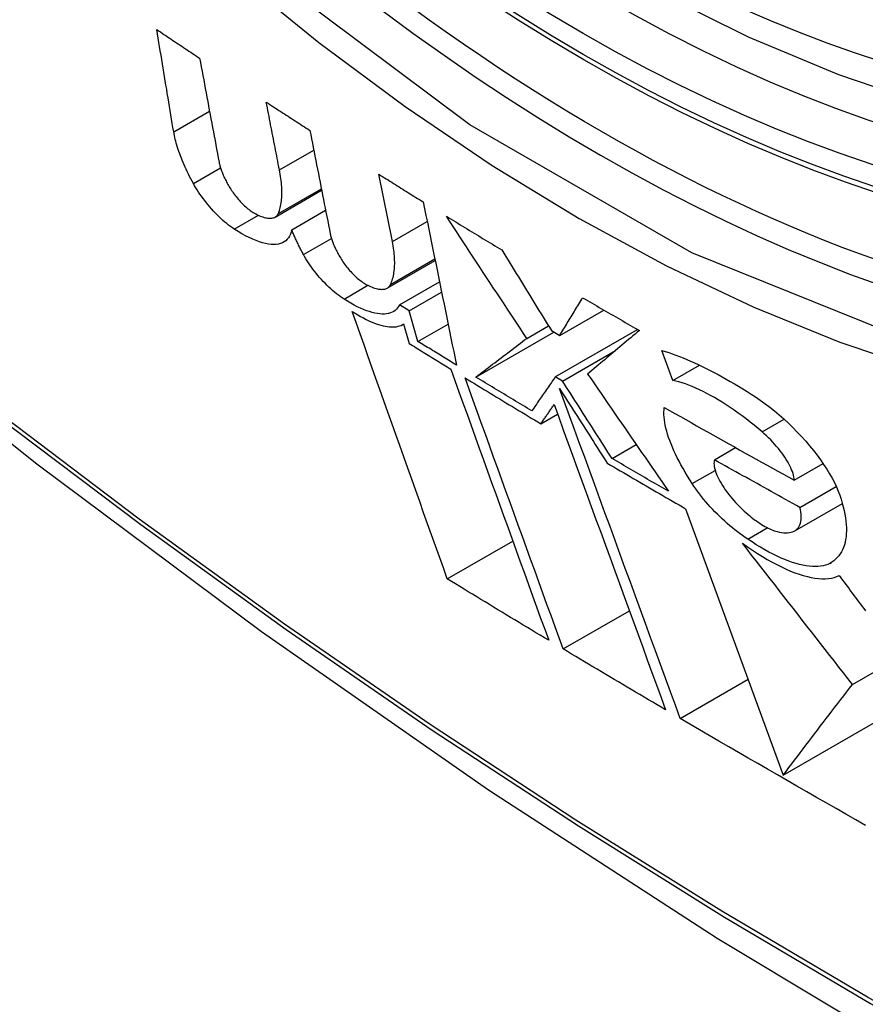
# Model space of a CAD drawing. Header units: inches. Extents: x 290.3 to 341.8, y 108 to 162.
# Tile 22 of 49: x 291.043 to 291.185, y 148.311 to 148.477. Entities that reach past the tile are written whole.
import ezdxf

# ---------------------------------------------------------------- set-up
doc = ezdxf.new("R2010")
doc.units = ezdxf.units.IN
doc.header["$MEASUREMENT"] = 0
doc.layers.add('Visible Edges(ANSI)', color=7, linetype='Continuous', lineweight=25)
doc.layers.add('Visible Tangent Edges(ANSI)', color=7, linetype='Continuous', lineweight=25)

msp = doc.modelspace()

# ---------------------------------------------------------------- linework, layer by layer
at = {"layer": 'Visible Edges(ANSI)'}
for p, q in [((291.08698, 148.45162), (291.09275, 148.45494)), ((291.10597, 148.43955), (291.10369, 148.45087)), ((291.08626, 148.44366), (291.09408, 148.44817)), ((291.08681, 148.44428), (291.09403, 148.44843)), ((291.08906, 148.44152), (291.09475, 148.4448)), ((291.10511, 148.43172), (291.11316, 148.43635)), ((291.10716, 148.4289), (291.11389, 148.43278)), ((291.1088, 148.42788), (291.11425, 148.43102)), ((291.1088, 148.42788), (291.10716, 148.4289)), ((291.11026, 148.42275), (291.1088, 148.42788)), ((291.1341, 148.42375), (291.14153, 148.42802)), ((291.10768, 148.42558), (291.10786, 148.42569)), ((291.10786, 148.4257), (291.10879, 148.42241)), ((291.11026, 148.42275), (291.11533, 148.42567)), ((291.12857, 148.42326), (291.13222, 148.42537)), ((291.12001, 148.41676), (291.13314, 148.42432)), ((291.13271, 148.42457), (291.1341, 148.42375)), ((291.13336, 148.41681), (291.14718, 148.42477)), ((291.13458, 148.41609), (291.14348, 148.42121)), ((291.15311, 148.41619), (291.15126, 148.42125)), ((291.15311, 148.41619), (291.15759, 148.41876)), ((291.13458, 148.41609), (291.13336, 148.41681)), ((291.13094, 148.40891), (291.13375, 148.41053)), ((291.1429, 148.40307), (291.14696, 148.4054)), ((291.16011, 148.40286), (291.16365, 148.40489)), ((291.17354, 148.39942), (291.17837, 148.4022)), ((291.17448, 148.39484), (291.18058, 148.39836)), ((291.1736, 148.39089), (291.18162, 148.39551)), ((291.15527, 148.39461), (291.17169, 148.34983)), ((291.1657, 148.38952), (291.169, 148.39142)), ((291.1152, 148.38282), (291.12622, 148.38917)), ((291.18331, 148.36507), (291.21512, 148.38339)), ((291.13467, 148.37103), (291.14582, 148.37745)), ((291.15435, 148.35936), (291.16578, 148.36594)), ((291.17169, 148.34983), (291.19355, 148.36243))]:
    msp.add_line(p, q, dxfattribs=at)
at = {"layer": 'Visible Edges(ANSI)', "flags": 128}
for points in [[(291.30548, 148.47076), (291.2936, 148.46483), (291.28104, 148.4603), (291.26787, 148.45717), (291.2542, 148.45546), (291.24011, 148.45517), (291.22568, 148.45626), (291.21098, 148.45872), (291.19606, 148.4625), (291.18101, 148.46757), (291.16586, 148.47391), (291.1507, 148.48147), (291.13556, 148.49021), (291.12052, 148.50008), (291.10563, 148.51103), (291.09096, 148.52303), (291.07656, 148.536), (291.0625, 148.5499), (291.04883, 148.56465)], [(290.89976, 148.53011), (290.93557, 148.49598), (290.97195, 148.46325), (291.00884, 148.43197), (291.04619, 148.40219), (291.08396, 148.37397), (291.12211, 148.34735), (291.16057, 148.32239), (291.19932, 148.29914), (291.23831, 148.27764), (291.27748, 148.25794), (291.31681, 148.24009), (291.35624, 148.22414), (291.39573, 148.21014), (291.43524, 148.19814), (291.47471, 148.1882), (291.51411, 148.18037)], [(291.06921, 148.45799), (291.06909, 148.4587), (291.06897, 148.45942), (291.06886, 148.46013), (291.06874, 148.46085), (291.06862, 148.46156), (291.0685, 148.46228), (291.06838, 148.463), (291.06826, 148.46371), (291.06814, 148.46443), (291.06803, 148.46515), (291.06791, 148.46586), (291.06779, 148.46658), (291.06767, 148.4673), (291.06755, 148.46802), (291.06743, 148.46873), (291.06732, 148.46945), (291.0672, 148.47017), (291.06708, 148.47089), (291.06696, 148.4716), (291.06685, 148.47232), (291.06673, 148.47304), (291.06661, 148.47376), (291.0665, 148.47447), (291.06638, 148.47519)], [(291.06638, 148.47519), (291.06668, 148.47499), (291.06698, 148.47479), (291.06727, 148.47459), (291.06757, 148.47439), (291.06787, 148.47418), (291.06817, 148.47398), (291.06847, 148.47378), (291.06877, 148.47358), (291.06907, 148.47338), (291.06937, 148.47318), (291.06967, 148.47298), (291.06997, 148.47278), (291.07027, 148.47258), (291.07057, 148.47238), (291.07087, 148.47218), (291.07117, 148.47198), (291.07147, 148.47178), (291.07177, 148.47158), (291.07207, 148.47138), (291.07237, 148.47118), (291.07267, 148.47098), (291.07297, 148.47078), (291.07327, 148.47058), (291.07357, 148.47037)], [(291.07357, 148.47037), (291.07371, 148.46965), (291.07384, 148.46892), (291.07398, 148.46819), (291.07412, 148.46746), (291.07425, 148.46673), (291.07439, 148.466), (291.07452, 148.46527), (291.07466, 148.46454), (291.07479, 148.46381), (291.07493, 148.46308), (291.07507, 148.46235), (291.0752, 148.46162), (291.07534, 148.46089), (291.07548, 148.46016), (291.07561, 148.45943), (291.07575, 148.4587), (291.07589, 148.45797), (291.07602, 148.45725), (291.07616, 148.45652), (291.0763, 148.45579), (291.07643, 148.45506), (291.07657, 148.45433), (291.07671, 148.45361), (291.07684, 148.45288)], [(291.08698, 148.45162), (291.08689, 148.45209), (291.08679, 148.45256), (291.0867, 148.45304), (291.08661, 148.45351), (291.08652, 148.45398), (291.08643, 148.45446), (291.08634, 148.45493), (291.08624, 148.4554), (291.08615, 148.45588), (291.08606, 148.45635), (291.08597, 148.45683), (291.08588, 148.4573), (291.08579, 148.45777), (291.08569, 148.45825), (291.0856, 148.45872), (291.08551, 148.4592), (291.08542, 148.45967), (291.08533, 148.46015), (291.08524, 148.46062), (291.08515, 148.46109), (291.08505, 148.46157), (291.08496, 148.46204), (291.08487, 148.46252), (291.08478, 148.46299)], [(291.08478, 148.46299), (291.08508, 148.46279), (291.08539, 148.46259), (291.08569, 148.46239), (291.086, 148.4622), (291.0863, 148.462), (291.0866, 148.4618), (291.08691, 148.4616), (291.08721, 148.4614), (291.08752, 148.46121), (291.08782, 148.46101), (291.08813, 148.46081), (291.08843, 148.46061), (291.08874, 148.46042), (291.08904, 148.46022), (291.08935, 148.46002), (291.08965, 148.45982), (291.08996, 148.45963), (291.09026, 148.45943), (291.09057, 148.45923), (291.09087, 148.45903), (291.09118, 148.45884), (291.09149, 148.45864), (291.09179, 148.45844), (291.0921, 148.45824)], [(291.07253, 148.44929), (291.07231, 148.4497), (291.0721, 148.4501), (291.07189, 148.4505), (291.0717, 148.4509), (291.0715, 148.4513), (291.07132, 148.45169), (291.07114, 148.45207), (291.07097, 148.45246), (291.0708, 148.45284), (291.07065, 148.45322), (291.0705, 148.45359), (291.07035, 148.45396), (291.07022, 148.45432), (291.07009, 148.45468), (291.06997, 148.45504), (291.06985, 148.45538), (291.06975, 148.45573), (291.06965, 148.45607), (291.06956, 148.4564), (291.06947, 148.45673), (291.0694, 148.45705), (291.06933, 148.45737), (291.06927, 148.45768), (291.06921, 148.45799)], [(291.0921, 148.45824), (291.09224, 148.45752), (291.09238, 148.4568), (291.09253, 148.45607), (291.09267, 148.45535), (291.09281, 148.45462), (291.09295, 148.45389), (291.0931, 148.45317), (291.09324, 148.45244), (291.09338, 148.45172), (291.09353, 148.45099), (291.09367, 148.45027), (291.09381, 148.44954), (291.09395, 148.44881), (291.0941, 148.44809), (291.09424, 148.44736), (291.09438, 148.44664), (291.09453, 148.44591), (291.09467, 148.44519), (291.09481, 148.44446), (291.09496, 148.44374), (291.0951, 148.44301), (291.09524, 148.44229), (291.09538, 148.44157), (291.09553, 148.44084)], [(291.07684, 148.45288), (291.07687, 148.45273), (291.07691, 148.45258), (291.07695, 148.45242), (291.07699, 148.45226), (291.07704, 148.4521), (291.07709, 148.45193), (291.07714, 148.45176), (291.0772, 148.45159), (291.07726, 148.45142), (291.07733, 148.45124), (291.0774, 148.45106), (291.07748, 148.45088), (291.07755, 148.4507), (291.07764, 148.45051), (291.07772, 148.45032), (291.07781, 148.45013), (291.07791, 148.44994), (291.07801, 148.44975), (291.07811, 148.44955), (291.07821, 148.44936), (291.07832, 148.44916), (291.07843, 148.44896), (291.07855, 148.44876), (291.07867, 148.44856)], [(291.08681, 148.44428), (291.0869, 148.44451), (291.08698, 148.44474), (291.08706, 148.44499), (291.08713, 148.44524), (291.08719, 148.4455), (291.08724, 148.44576), (291.08729, 148.44603), (291.08733, 148.44631), (291.08736, 148.44659), (291.08738, 148.44688), (291.0874, 148.44718), (291.08741, 148.44749), (291.08741, 148.4478), (291.08741, 148.44811), (291.0874, 148.44844), (291.08738, 148.44877), (291.08735, 148.4491), (291.08732, 148.44944), (291.08728, 148.44979), (291.08724, 148.45015), (291.08718, 148.4505), (291.08712, 148.45087), (291.08705, 148.45124), (291.08698, 148.45162)], [(291.10369, 148.45087), (291.104, 148.45067), (291.10431, 148.45048), (291.10462, 148.45028), (291.10493, 148.45009), (291.10524, 148.4499), (291.10555, 148.4497), (291.10586, 148.44951), (291.10617, 148.44931), (291.10648, 148.44912), (291.10679, 148.44892), (291.1071, 148.44873), (291.10741, 148.44853), (291.10772, 148.44834), (291.10803, 148.44815), (291.10834, 148.44795), (291.10866, 148.44776), (291.10897, 148.44756), (291.10928, 148.44737), (291.10959, 148.44718), (291.1099, 148.44698), (291.11021, 148.44679), (291.11053, 148.4466), (291.11084, 148.4464), (291.11115, 148.44621)], [(291.0794, 148.44164), (291.07909, 148.44185), (291.07877, 148.44207), (291.07845, 148.44231), (291.07813, 148.44256), (291.07781, 148.44283), (291.07749, 148.44311), (291.07716, 148.44341), (291.07684, 148.44371), (291.07652, 148.44402), (291.0762, 148.44435), (291.07589, 148.44468), (291.07558, 148.44502), (291.07528, 148.44536), (291.07498, 148.44571), (291.0747, 148.44607), (291.07442, 148.44643), (291.07414, 148.44679), (291.07388, 148.44715), (291.07363, 148.44751), (291.07338, 148.44787), (291.07315, 148.44823), (291.07293, 148.44859), (291.07273, 148.44894), (291.07253, 148.44929)], [(291.07867, 148.44856), (291.07879, 148.44835), (291.07893, 148.44814), (291.07907, 148.44794), (291.07921, 148.44773), (291.07937, 148.44752), (291.07952, 148.44731), (291.07969, 148.4471), (291.07986, 148.44689), (291.08003, 148.44669), (291.0802, 148.44649), (291.08038, 148.44629), (291.08056, 148.4461), (291.08075, 148.44591), (291.08094, 148.44573), (291.08112, 148.44555), (291.08131, 148.44538), (291.0815, 148.44522), (291.08169, 148.44507), (291.08187, 148.44492), (291.08206, 148.44478), (291.08224, 148.44465), (291.08242, 148.44453), (291.08259, 148.44442), (291.08277, 148.44432)], [(291.11115, 148.44621), (291.11138, 148.44507), (291.11162, 148.44393), (291.11185, 148.44278), (291.11208, 148.44164), (291.11231, 148.4405), (291.11255, 148.43935), (291.11278, 148.43821), (291.11301, 148.43706), (291.11325, 148.43592), (291.11348, 148.43477), (291.11371, 148.43363), (291.11395, 148.43248), (291.11418, 148.43133), (291.11441, 148.43019), (291.11465, 148.42904), (291.11488, 148.4279), (291.11511, 148.42675), (291.11535, 148.42561), (291.11558, 148.42447), (291.11581, 148.42332), (291.11604, 148.42218), (291.11628, 148.42104), (291.11651, 148.4199), (291.11674, 148.41876)], [(291.08277, 148.44432), (291.08302, 148.44419), (291.08327, 148.44406), (291.08351, 148.44395), (291.08375, 148.44384), (291.08398, 148.44375), (291.0842, 148.44368), (291.08442, 148.44361), (291.08462, 148.44356), (291.08483, 148.44351), (291.08502, 148.44348), (291.08521, 148.44346), (291.08538, 148.44346), (291.08555, 148.44346), (291.08571, 148.44348), (291.08587, 148.44351), (291.08601, 148.44355), (291.08614, 148.4436), (291.08627, 148.44367), (291.08638, 148.44374), (291.08649, 148.44383), (291.08658, 148.44392), (291.08667, 148.44403), (291.08674, 148.44415), (291.08681, 148.44428)], [(291.12857, 148.42326), (291.128, 148.42411), (291.12744, 148.42496), (291.12688, 148.42581), (291.12632, 148.42666), (291.12576, 148.42751), (291.1252, 148.42836), (291.12463, 148.42922), (291.12407, 148.43007), (291.12351, 148.43093), (291.12294, 148.43178), (291.12238, 148.43264), (291.12182, 148.43349), (291.12125, 148.43435), (291.12069, 148.43521), (291.12013, 148.43607), (291.11957, 148.43692), (291.119, 148.43778), (291.11844, 148.43864), (291.11788, 148.4395), (291.11732, 148.44036), (291.11676, 148.44121), (291.1162, 148.44207), (291.11564, 148.44293), (291.11508, 148.44379)], [(291.11508, 148.44379), (291.11546, 148.44355), (291.11585, 148.44332), (291.11623, 148.44308), (291.11662, 148.44284), (291.117, 148.44261), (291.11739, 148.44237), (291.11778, 148.44214), (291.11816, 148.4419), (291.11855, 148.44166), (291.11894, 148.44143), (291.11932, 148.44119), (291.11971, 148.44096), (291.1201, 148.44072), (291.12048, 148.44049), (291.12087, 148.44025), (291.12126, 148.44002), (291.12165, 148.43978), (291.12203, 148.43955), (291.12242, 148.43931), (291.12281, 148.43908), (291.1232, 148.43885), (291.12359, 148.43861), (291.12398, 148.43838), (291.12437, 148.43814)], [(291.08906, 148.44152), (291.08897, 148.44114), (291.08885, 148.44079), (291.0887, 148.44047), (291.08852, 148.44018), (291.0883, 148.43992), (291.08806, 148.43969), (291.08779, 148.4395), (291.08749, 148.43934), (291.08717, 148.43921), (291.08681, 148.43912), (291.08643, 148.43907), (291.08602, 148.43905), (291.08559, 148.43907), (291.08513, 148.43912), (291.08464, 148.43921), (291.08414, 148.43934), (291.08361, 148.4395), (291.08306, 148.4397), (291.08249, 148.43994), (291.0819, 148.44021), (291.0813, 148.44052), (291.08068, 148.44086), (291.08004, 148.44123), (291.0794, 148.44164)], [(291.09103, 148.43735), (291.09093, 148.43753), (291.09084, 148.43771), (291.09074, 148.43789), (291.09065, 148.43807), (291.09055, 148.43825), (291.09046, 148.43843), (291.09037, 148.43861), (291.09028, 148.43878), (291.0902, 148.43896), (291.09011, 148.43914), (291.09003, 148.43931), (291.08994, 148.43949), (291.08986, 148.43966), (291.08978, 148.43983), (291.0897, 148.44001), (291.08963, 148.44018), (291.08955, 148.44035), (291.08948, 148.44052), (291.0894, 148.44069), (291.08933, 148.44086), (291.08926, 148.44102), (291.08919, 148.44119), (291.08913, 148.44136), (291.08906, 148.44152)], [(291.09553, 148.44084), (291.09556, 148.44069), (291.09559, 148.44054), (291.09563, 148.44038), (291.09568, 148.44022), (291.09573, 148.44006), (291.09578, 148.4399), (291.09584, 148.43973), (291.0959, 148.43956), (291.09596, 148.43939), (291.09603, 148.43921), (291.0961, 148.43903), (291.09618, 148.43885), (291.09626, 148.43867), (291.09635, 148.43849), (291.09643, 148.4383), (291.09653, 148.43811), (291.09662, 148.43792), (291.09672, 148.43773), (291.09683, 148.43754), (291.09693, 148.43734), (291.09704, 148.43714), (291.09716, 148.43695), (291.09728, 148.43675), (291.0974, 148.43655)], [(291.10566, 148.43233), (291.10576, 148.43255), (291.10585, 148.43278), (291.10593, 148.43302), (291.10601, 148.43327), (291.10608, 148.43352), (291.10614, 148.43378), (291.10619, 148.43404), (291.10624, 148.43432), (291.10628, 148.4346), (291.10631, 148.43488), (291.10633, 148.43518), (291.10635, 148.43547), (291.10636, 148.43578), (291.10636, 148.43609), (291.10635, 148.43641), (291.10634, 148.43673), (291.10632, 148.43707), (291.10629, 148.4374), (291.10625, 148.43775), (291.10621, 148.43809), (291.10616, 148.43845), (291.1061, 148.43881), (291.10604, 148.43918), (291.10597, 148.43955)], [(291.12437, 148.43814), (291.12471, 148.43758), (291.12506, 148.43701), (291.12541, 148.43644), (291.12576, 148.43588), (291.1261, 148.43531), (291.12645, 148.43474), (291.1268, 148.43418), (291.12715, 148.43361), (291.12749, 148.43304), (291.12784, 148.43248), (291.12819, 148.43191), (291.12854, 148.43135), (291.12889, 148.43078), (291.12923, 148.43021), (291.12958, 148.42965), (291.12993, 148.42908), (291.13028, 148.42852), (291.13062, 148.42795), (291.13097, 148.42739), (291.13132, 148.42683), (291.13167, 148.42626), (291.13201, 148.4257), (291.13236, 148.42513), (291.13271, 148.42457)], [(291.09784, 148.42986), (291.09753, 148.43007), (291.09722, 148.43029), (291.0969, 148.43052), (291.09658, 148.43077), (291.09626, 148.43104), (291.09593, 148.43131), (291.09561, 148.4316), (291.09529, 148.4319), (291.09497, 148.43221), (291.09465, 148.43252), (291.09434, 148.43285), (291.09404, 148.43318), (291.09374, 148.43352), (291.09344, 148.43386), (291.09316, 148.43421), (291.09288, 148.43456), (291.09261, 148.43491), (291.09235, 148.43526), (291.0921, 148.43562), (291.09187, 148.43597), (291.09164, 148.43632), (291.09143, 148.43666), (291.09122, 148.43701), (291.09103, 148.43735)], [(291.0974, 148.43655), (291.09753, 148.43634), (291.09766, 148.43614), (291.09781, 148.43593), (291.09795, 148.43572), (291.09811, 148.43551), (291.09827, 148.43531), (291.09843, 148.4351), (291.0986, 148.4349), (291.09878, 148.4347), (291.09896, 148.4345), (291.09914, 148.4343), (291.09932, 148.43411), (291.09951, 148.43393), (291.0997, 148.43375), (291.09989, 148.43357), (291.10008, 148.4334), (291.10027, 148.43324), (291.10046, 148.43309), (291.10065, 148.43294), (291.10084, 148.43281), (291.10102, 148.43268), (291.10121, 148.43256), (291.10139, 148.43245), (291.10156, 148.43235)], [(291.10156, 148.43235), (291.10182, 148.43222), (291.10207, 148.43209), (291.10232, 148.43198), (291.10256, 148.43188), (291.10279, 148.43179), (291.10302, 148.43171), (291.10324, 148.43165), (291.10345, 148.4316), (291.10365, 148.43156), (291.10385, 148.43153), (291.10404, 148.43151), (291.10422, 148.4315), (291.10439, 148.43151), (291.10455, 148.43153), (291.10471, 148.43156), (291.10485, 148.4316), (291.10499, 148.43165), (291.10511, 148.43172), (291.10523, 148.43179), (291.10533, 148.43188), (291.10543, 148.43198), (291.10552, 148.43208), (291.10559, 148.4322), (291.10566, 148.43233)], [(291.10716, 148.4289), (291.10701, 148.42863), (291.10684, 148.42839), (291.10665, 148.42817), (291.10643, 148.42797), (291.10619, 148.4278), (291.10593, 148.42766), (291.10565, 148.42754), (291.10534, 148.42745), (291.10501, 148.42739), (291.10465, 148.42736), (291.10428, 148.42735), (291.10389, 148.42738), (291.10347, 148.42743), (291.10304, 148.42751), (291.10259, 148.42762), (291.10212, 148.42776), (291.10163, 148.42792), (291.10113, 148.42812), (291.10061, 148.42834), (291.10008, 148.42859), (291.09954, 148.42887), (291.09899, 148.42917), (291.09842, 148.42951), (291.09784, 148.42986)], [(291.1341, 148.42375), (291.13426, 148.42401), (291.13442, 148.42427), (291.13458, 148.42453), (291.13474, 148.42479), (291.1349, 148.42506), (291.13506, 148.42532), (291.13522, 148.42558), (291.13538, 148.42585), (291.13554, 148.42611), (291.1357, 148.42638), (291.13586, 148.42664), (291.13602, 148.42691), (291.13618, 148.42717), (291.13634, 148.42744), (291.13651, 148.4277), (291.13667, 148.42797), (291.13683, 148.42823), (291.13699, 148.4285), (291.13715, 148.42876), (291.13731, 148.42903), (291.13748, 148.4293), (291.13764, 148.42956), (291.1378, 148.42983), (291.13796, 148.43009)], [(291.13796, 148.43009), (291.13836, 148.42986), (291.13875, 148.42963), (291.13915, 148.4294), (291.13955, 148.42917), (291.13994, 148.42894), (291.14034, 148.42871), (291.14073, 148.42848), (291.14113, 148.42825), (291.14153, 148.42802), (291.14192, 148.42779), (291.14232, 148.42756), (291.14272, 148.42733), (291.14312, 148.4271), (291.14351, 148.42688), (291.14391, 148.42665), (291.14431, 148.42642), (291.14471, 148.42619), (291.14511, 148.42596), (291.1455, 148.42573), (291.1459, 148.4255), (291.1463, 148.42527), (291.1467, 148.42505), (291.1471, 148.42482), (291.1475, 148.42459)], [(291.1152, 148.38282), (291.11454, 148.38466), (291.11388, 148.38651), (291.11322, 148.38836), (291.11255, 148.39022), (291.11189, 148.39208), (291.11122, 148.39395), (291.11056, 148.39582), (291.10989, 148.3977), (291.10922, 148.39958), (291.10855, 148.40146), (291.10788, 148.40334), (291.10721, 148.40522), (291.10654, 148.40711), (291.10587, 148.40899), (291.1052, 148.41088), (291.10453, 148.41277), (291.10387, 148.41465), (291.1032, 148.41653), (291.10253, 148.41842), (291.10187, 148.4203), (291.10121, 148.42217), (291.10054, 148.42405), (291.09989, 148.42592), (291.09923, 148.42779)], [(291.09923, 148.42779), (291.09971, 148.42749), (291.10018, 148.4272), (291.10064, 148.42693), (291.1011, 148.42669), (291.10155, 148.42646), (291.10199, 148.42624), (291.10242, 148.42605), (291.10284, 148.42588), (291.10325, 148.42572), (291.10364, 148.42559), (291.10403, 148.42547), (291.10441, 148.42537), (291.10477, 148.4253), (291.10512, 148.42524), (291.10546, 148.4252), (291.10578, 148.42518), (291.1061, 148.42518), (291.10639, 148.4252), (291.10667, 148.42523), (291.10694, 148.42529), (291.10719, 148.42536), (291.10743, 148.42545), (291.10765, 148.42557), (291.10786, 148.4257)], [(291.12001, 148.41676), (291.12036, 148.41703), (291.12071, 148.41729), (291.12106, 148.41756), (291.12141, 148.41782), (291.12176, 148.41809), (291.12211, 148.41836), (291.12247, 148.41863), (291.12282, 148.4189), (291.12318, 148.41917), (291.12353, 148.41944), (291.12389, 148.41971), (291.12425, 148.41998), (291.12461, 148.42025), (291.12497, 148.42053), (291.12532, 148.4208), (291.12568, 148.42107), (291.12604, 148.42135), (291.1264, 148.42162), (291.12676, 148.42189), (291.12712, 148.42217), (291.12749, 148.42244), (291.12785, 148.42272), (291.12821, 148.42299), (291.12857, 148.42326)], [(291.1475, 148.42459), (291.14713, 148.42428), (291.14677, 148.42397), (291.1464, 148.42367), (291.14603, 148.42336), (291.14566, 148.42305), (291.1453, 148.42274), (291.14493, 148.42243), (291.14457, 148.42213), (291.1442, 148.42182), (291.14384, 148.42151), (291.14347, 148.42121), (291.14311, 148.4209), (291.14275, 148.42059), (291.14238, 148.42029), (291.14202, 148.41998), (291.14166, 148.41968), (291.1413, 148.41938), (291.14094, 148.41907), (291.14058, 148.41877), (291.14022, 148.41847), (291.13987, 148.41817), (291.13951, 148.41787), (291.13916, 148.41757), (291.1388, 148.41727)], [(291.10879, 148.42241), (291.10909, 148.42223), (291.10938, 148.42205), (291.10967, 148.42187), (291.10996, 148.42169), (291.11025, 148.42151), (291.11054, 148.42133), (291.11083, 148.42115), (291.11112, 148.42097), (291.11141, 148.42079), (291.11171, 148.42061), (291.112, 148.42043), (291.11229, 148.42025), (291.11258, 148.42007), (291.11287, 148.41989), (291.11316, 148.41971), (291.11346, 148.41953), (291.11375, 148.41935), (291.11404, 148.41917), (291.11433, 148.41899), (291.11462, 148.41881), (291.11492, 148.41863), (291.11521, 148.41845), (291.1155, 148.41827), (291.11579, 148.41809)], [(291.11674, 148.41876), (291.11647, 148.41893), (291.1162, 148.4191), (291.11593, 148.41926), (291.11566, 148.41943), (291.11539, 148.41959), (291.11512, 148.41976), (291.11485, 148.41993), (291.11458, 148.42009), (291.11431, 148.42026), (291.11404, 148.42042), (291.11377, 148.42059), (291.1135, 148.42076), (291.11323, 148.42092), (291.11296, 148.42109), (291.11269, 148.42125), (291.11242, 148.42142), (291.11215, 148.42159), (291.11188, 148.42175), (291.11161, 148.42192), (291.11134, 148.42209), (291.11107, 148.42225), (291.1108, 148.42242), (291.11053, 148.42259), (291.11026, 148.42275)], [(291.15126, 148.42125), (291.15184, 148.42107), (291.15242, 148.42088), (291.15302, 148.42067), (291.15362, 148.42045), (291.15423, 148.42021), (291.15485, 148.41997), (291.15548, 148.41971), (291.15611, 148.41943), (291.15675, 148.41915), (291.1574, 148.41885), (291.15805, 148.41854), (291.15871, 148.41822), (291.15938, 148.41788), (291.16005, 148.41753), (291.16072, 148.41718), (291.16141, 148.4168), (291.16209, 148.41642), (291.16278, 148.41603), (291.16348, 148.41562), (291.16418, 148.4152), (291.16488, 148.41478), (291.16559, 148.41434), (291.1663, 148.41389), (291.16701, 148.41343)], [(291.11579, 148.41809), (291.11647, 148.4162), (291.11715, 148.4143), (291.11784, 148.4124), (291.11852, 148.4105), (291.11921, 148.4086), (291.11989, 148.40669), (291.12058, 148.40478), (291.12127, 148.40286), (291.12196, 148.40095), (291.12265, 148.39903), (291.12334, 148.39712), (291.12403, 148.39521), (291.12472, 148.39329), (291.12541, 148.39138), (291.1261, 148.38948), (291.12679, 148.38757), (291.12748, 148.38567), (291.12817, 148.38377), (291.12885, 148.38187), (291.12954, 148.37998), (291.13022, 148.3781), (291.1309, 148.37622), (291.13158, 148.37435), (291.13225, 148.37249)], [(291.13467, 148.37103), (291.134, 148.3729), (291.13332, 148.37477), (291.13264, 148.37664), (291.13196, 148.37853), (291.13127, 148.38042), (291.13059, 148.38231), (291.1299, 148.38421), (291.12921, 148.38611), (291.12852, 148.38802), (291.12783, 148.38992), (291.12714, 148.39183), (291.12645, 148.39375), (291.12575, 148.39566), (291.12506, 148.39757), (291.12437, 148.39949), (291.12368, 148.4014), (291.12299, 148.40331), (291.1223, 148.40522), (291.12161, 148.40713), (291.12092, 148.40904), (291.12024, 148.41094), (291.11955, 148.41284), (291.11887, 148.41473), (291.11819, 148.41662)], [(291.11819, 148.41662), (291.11872, 148.4163), (291.11925, 148.41598), (291.11978, 148.41565), (291.1203, 148.41533), (291.12083, 148.41501), (291.12136, 148.41469), (291.12189, 148.41437), (291.12242, 148.41404), (291.12295, 148.41372), (291.12348, 148.4134), (291.12401, 148.41308), (291.12454, 148.41276), (291.12507, 148.41244), (291.12561, 148.41211), (291.12614, 148.41179), (291.12667, 148.41147), (291.1272, 148.41115), (291.12773, 148.41083), (291.12827, 148.41051), (291.1288, 148.41019), (291.12933, 148.40987), (291.12987, 148.40955), (291.1304, 148.40923), (291.13094, 148.40891)], [(291.12941, 148.41108), (291.12902, 148.41131), (291.12862, 148.41155), (291.12823, 148.41179), (291.12784, 148.41202), (291.12745, 148.41226), (291.12705, 148.4125), (291.12666, 148.41273), (291.12627, 148.41297), (291.12588, 148.41321), (291.12548, 148.41344), (291.12509, 148.41368), (291.1247, 148.41392), (291.12431, 148.41415), (291.12392, 148.41439), (291.12353, 148.41463), (291.12314, 148.41486), (291.12275, 148.4151), (291.12235, 148.41534), (291.12196, 148.41558), (291.12157, 148.41581), (291.12118, 148.41605), (291.12079, 148.41629), (291.1204, 148.41652), (291.12001, 148.41676)], [(291.13336, 148.41681), (291.1332, 148.41657), (291.13303, 148.41633), (291.13286, 148.41609), (291.1327, 148.41585), (291.13253, 148.41561), (291.13237, 148.41537), (291.1322, 148.41513), (291.13204, 148.41489), (291.13187, 148.41465), (291.13171, 148.41441), (291.13154, 148.41417), (291.13138, 148.41393), (291.13121, 148.41369), (291.13105, 148.41345), (291.13088, 148.41322), (291.13072, 148.41298), (291.13055, 148.41274), (291.13039, 148.4125), (291.13023, 148.41226), (291.13006, 148.41202), (291.1299, 148.41179), (291.12974, 148.41155), (291.12957, 148.41131), (291.12941, 148.41108)], [(291.1388, 148.41727), (291.13937, 148.41644), (291.13993, 148.41562), (291.1405, 148.4148), (291.14106, 148.41397), (291.14163, 148.41315), (291.1422, 148.41232), (291.14277, 148.4115), (291.14333, 148.41067), (291.1439, 148.40985), (291.14447, 148.40902), (291.14504, 148.4082), (291.1456, 148.40737), (291.14617, 148.40655), (291.14674, 148.40573), (291.1473, 148.40491), (291.14787, 148.40408), (291.14844, 148.40326), (291.149, 148.40244), (291.14957, 148.40162), (291.15013, 148.4008), (291.1507, 148.39998), (291.15126, 148.39917), (291.15183, 148.39835), (291.15239, 148.39754)], [(291.1429, 148.40307), (291.14255, 148.40361), (291.14221, 148.40415), (291.14186, 148.40469), (291.14151, 148.40523), (291.14117, 148.40577), (291.14082, 148.40631), (291.14047, 148.40686), (291.14013, 148.4074), (291.13978, 148.40794), (291.13943, 148.40848), (291.13909, 148.40903), (291.13874, 148.40957), (291.13839, 148.41011), (291.13805, 148.41065), (291.1377, 148.4112), (291.13735, 148.41174), (291.13701, 148.41228), (291.13666, 148.41283), (291.13631, 148.41337), (291.13597, 148.41391), (291.13562, 148.41446), (291.13527, 148.415), (291.13493, 148.41554), (291.13458, 148.41609)], [(291.16813, 148.40753), (291.16746, 148.4081), (291.16679, 148.40865), (291.16611, 148.40919), (291.16544, 148.40971), (291.16476, 148.41022), (291.16409, 148.41071), (291.16341, 148.41119), (291.16274, 148.41165), (291.16208, 148.41209), (291.16141, 148.41251), (291.16076, 148.41292), (291.1601, 148.4133), (291.15946, 148.41366), (291.15882, 148.414), (291.1582, 148.41433), (291.15758, 148.41462), (291.15698, 148.4149), (291.15638, 148.41515), (291.1558, 148.41539), (291.15524, 148.41559), (291.15468, 148.41578), (291.15414, 148.41594), (291.15362, 148.41607), (291.15311, 148.41619)], [(291.15435, 148.35936), (291.15354, 148.3616), (291.15271, 148.36385), (291.15188, 148.36612), (291.15105, 148.3684), (291.15021, 148.37069), (291.14937, 148.37298), (291.14853, 148.37529), (291.14768, 148.37761), (291.14683, 148.37993), (291.14598, 148.38226), (291.14513, 148.38459), (291.14427, 148.38693), (291.14342, 148.38927), (291.14257, 148.39161), (291.14171, 148.39395), (291.14086, 148.39628), (291.14, 148.39862), (291.13915, 148.40095), (291.1383, 148.40328), (291.13745, 148.4056), (291.13661, 148.40792), (291.13577, 148.41022), (291.13493, 148.41252), (291.13409, 148.41481)], [(291.13409, 148.41481), (291.13442, 148.41429), (291.13476, 148.41376), (291.13509, 148.41324), (291.13542, 148.41272), (291.13576, 148.4122), (291.13609, 148.41167), (291.13642, 148.41115), (291.13676, 148.41063), (291.13709, 148.41011), (291.13742, 148.40958), (291.13776, 148.40906), (291.13809, 148.40854), (291.13842, 148.40802), (291.13876, 148.4075), (291.13909, 148.40697), (291.13942, 148.40645), (291.13976, 148.40593), (291.14009, 148.40541), (291.14042, 148.40489), (291.14076, 148.40437), (291.14109, 148.40385), (291.14142, 148.40333), (291.14175, 148.40281), (291.14209, 148.40229)], [(291.16701, 148.41343), (291.1678, 148.41289), (291.1686, 148.41232), (291.1694, 148.41171), (291.1702, 148.41107), (291.17099, 148.4104), (291.17178, 148.40971), (291.17255, 148.409), (291.1733, 148.40826), (291.17404, 148.40751), (291.17476, 148.40675), (291.17545, 148.40597), (291.17611, 148.40519), (291.17675, 148.4044), (291.17736, 148.40362), (291.17793, 148.40283), (291.17847, 148.40205), (291.17898, 148.40127), (291.17945, 148.4005), (291.17988, 148.39974), (291.18027, 148.399), (291.18062, 148.39828), (291.18093, 148.39757), (291.18119, 148.39688), (291.18142, 148.39622)], [(291.13094, 148.40891), (291.13103, 148.40904), (291.13112, 148.40918), (291.13121, 148.40931), (291.1313, 148.40944), (291.1314, 148.40958), (291.13149, 148.40971), (291.13158, 148.40985), (291.13167, 148.40998), (291.13177, 148.41012), (291.13186, 148.41025), (291.13195, 148.41038), (291.13205, 148.41052), (291.13214, 148.41065), (291.13223, 148.41079), (291.13232, 148.41092), (291.13242, 148.41106), (291.13251, 148.41119), (291.1326, 148.41133), (291.1327, 148.41146), (291.13279, 148.4116), (291.13288, 148.41173), (291.13298, 148.41187), (291.13307, 148.412), (291.13316, 148.41214)], [(291.13316, 148.41214), (291.13393, 148.41002), (291.13471, 148.40789), (291.13549, 148.40575), (291.13627, 148.40361), (291.13706, 148.40146), (291.13784, 148.39931), (291.13863, 148.39715), (291.13941, 148.39499), (291.1402, 148.39283), (291.14099, 148.39067), (291.14178, 148.38851), (291.14257, 148.38635), (291.14336, 148.38419), (291.14415, 148.38204), (291.14493, 148.37988), (291.14572, 148.37773), (291.1465, 148.37559), (291.14728, 148.37345), (291.14806, 148.37132), (291.14883, 148.3692), (291.14961, 148.36708), (291.15038, 148.36498), (291.15114, 148.36288), (291.15191, 148.3608)], [(291.15638, 148.39884), (291.15597, 148.39948), (291.15557, 148.40011), (291.15519, 148.40074), (291.15483, 148.40136), (291.15449, 148.40198), (291.15416, 148.40259), (291.15386, 148.40319), (291.15357, 148.40379), (291.1533, 148.40437), (291.15305, 148.40495), (291.15282, 148.40551), (291.15261, 148.40607), (291.15241, 148.40661), (291.15224, 148.40714), (291.15209, 148.40766), (291.15196, 148.40817), (291.15185, 148.40866), (291.15176, 148.40913), (291.1517, 148.40959), (291.15165, 148.41004), (291.15163, 148.41047), (291.15162, 148.41088), (291.15164, 148.41128), (291.15168, 148.41166)], [(291.15168, 148.41166), (291.15258, 148.41115), (291.15348, 148.41063), (291.15439, 148.41012), (291.15529, 148.4096), (291.1562, 148.40909), (291.1571, 148.40858), (291.15801, 148.40806), (291.15892, 148.40755), (291.15983, 148.40704), (291.16074, 148.40653), (291.16165, 148.40602), (291.16256, 148.40551), (291.16347, 148.405), (291.16438, 148.40449), (291.16529, 148.40398), (291.16621, 148.40347), (291.16712, 148.40296), (291.16804, 148.40245), (291.16895, 148.40194), (291.16987, 148.40144), (291.17079, 148.40093), (291.17171, 148.40043), (291.17262, 148.39992), (291.17354, 148.39942)], [(291.17354, 148.39942), (291.17352, 148.39968), (291.17347, 148.39995), (291.17341, 148.40024), (291.17332, 148.40054), (291.17321, 148.40085), (291.17309, 148.40117), (291.17294, 148.4015), (291.17278, 148.40184), (291.1726, 148.40219), (291.1724, 148.40254), (291.17218, 148.4029), (291.17195, 148.40326), (291.1717, 148.40363), (291.17143, 148.404), (291.17115, 148.40437), (291.17086, 148.40474), (291.17055, 148.4051), (291.17023, 148.40547), (291.16991, 148.40583), (291.16957, 148.40619), (291.16922, 148.40654), (291.16886, 148.40688), (291.1685, 148.40721), (291.16813, 148.40753)], [(291.14209, 148.40229), (291.14263, 148.40196), (291.14318, 148.40164), (291.14373, 148.40132), (291.14428, 148.401), (291.14482, 148.40068), (291.14537, 148.40036), (291.14592, 148.40004), (291.14647, 148.39972), (291.14702, 148.3994), (291.14756, 148.39908), (291.14811, 148.39876), (291.14866, 148.39844), (291.14921, 148.39812), (291.14976, 148.3978), (291.15031, 148.39748), (291.15086, 148.39716), (291.15141, 148.39684), (291.15196, 148.39652), (291.15251, 148.3962), (291.15307, 148.39588), (291.15362, 148.39556), (291.15417, 148.39525), (291.15472, 148.39493), (291.15527, 148.39461)], [(291.15239, 148.39754), (291.15199, 148.39777), (291.1516, 148.398), (291.1512, 148.39823), (291.1508, 148.39846), (291.15041, 148.39869), (291.15001, 148.39892), (291.14961, 148.39915), (291.14922, 148.39938), (291.14882, 148.39961), (291.14843, 148.39984), (291.14803, 148.40007), (291.14764, 148.4003), (291.14724, 148.40053), (291.14685, 148.40076), (291.14645, 148.40099), (291.14606, 148.40122), (291.14566, 148.40145), (291.14527, 148.40168), (291.14487, 148.40191), (291.14448, 148.40214), (291.14408, 148.40237), (291.14369, 148.4026), (291.14329, 148.40284), (291.1429, 148.40307)], [(291.16011, 148.40286), (291.16007, 148.40266), (291.16004, 148.40245), (291.16003, 148.40222), (291.16005, 148.40198), (291.16008, 148.40172), (291.16013, 148.40145), (291.16021, 148.40117), (291.1603, 148.40087), (291.16041, 148.40056), (291.16054, 148.40025), (291.16068, 148.39992), (291.16085, 148.39959), (291.16103, 148.39924), (291.16123, 148.39889), (291.16145, 148.39854), (291.16168, 148.39818), (291.16193, 148.39782), (291.16219, 148.39746), (291.16246, 148.39709), (291.16275, 148.39673), (291.16305, 148.39637), (291.16336, 148.39601), (291.16368, 148.39565), (291.16401, 148.3953)], [(291.17448, 148.39484), (291.17388, 148.39517), (291.17328, 148.39551), (291.17267, 148.39584), (291.17207, 148.39617), (291.17147, 148.3965), (291.17087, 148.39684), (291.17027, 148.39717), (291.16967, 148.3975), (291.16907, 148.39784), (291.16847, 148.39817), (291.16787, 148.3985), (291.16727, 148.39884), (291.16668, 148.39917), (291.16608, 148.39951), (291.16548, 148.39984), (291.16488, 148.40017), (291.16429, 148.40051), (291.16369, 148.40084), (291.16309, 148.40118), (291.1625, 148.40151), (291.1619, 148.40185), (291.1613, 148.40219), (291.16071, 148.40252), (291.16011, 148.40286)], [(291.1657, 148.38952), (291.16528, 148.3898), (291.16485, 148.39009), (291.16442, 148.39039), (291.16399, 148.39071), (291.16356, 148.39104), (291.16313, 148.39139), (291.1627, 148.39175), (291.16227, 148.39212), (291.16184, 148.3925), (291.16142, 148.39289), (291.16101, 148.39328), (291.1606, 148.39369), (291.16019, 148.3941), (291.1598, 148.39452), (291.15941, 148.39494), (291.15903, 148.39537), (291.15866, 148.3958), (291.1583, 148.39623), (291.15795, 148.39667), (291.15761, 148.3971), (291.15728, 148.39754), (291.15697, 148.39797), (291.15667, 148.39841), (291.15638, 148.39884)], [(291.16401, 148.3953), (291.16429, 148.39502), (291.16456, 148.39475), (291.16484, 148.39448), (291.16513, 148.39421), (291.16541, 148.39396), (291.1657, 148.3937), (291.16599, 148.39346), (291.16628, 148.39322), (291.16657, 148.39299), (291.16687, 148.39277), (291.16716, 148.39256), (291.16745, 148.39235), (291.16774, 148.39216), (291.16802, 148.39198), (291.16831, 148.3918), (291.16859, 148.39164), (291.16887, 148.39149), (291.16914, 148.39135), (291.16941, 148.39122), (291.16967, 148.39111), (291.16992, 148.391), (291.17017, 148.39091), (291.17041, 148.39083), (291.17065, 148.39077)], [(291.18142, 148.39622), (291.18161, 148.39557), (291.18177, 148.39493), (291.18192, 148.3943), (291.18204, 148.39369), (291.18214, 148.3931), (291.18221, 148.39252), (291.18226, 148.39196), (291.18229, 148.39141), (291.18229, 148.39089), (291.18227, 148.39038), (291.18223, 148.38989), (291.18216, 148.38942), (291.18207, 148.38896), (291.18195, 148.38853), (291.18181, 148.38812), (291.18165, 148.38773), (291.18146, 148.38736), (291.18125, 148.38702), (291.18101, 148.38669), (291.18075, 148.38639), (291.18047, 148.38611), (291.18017, 148.38586), (291.17984, 148.38563), (291.17949, 148.38543)], [(291.17065, 148.39077), (291.17104, 148.39068), (291.17141, 148.39061), (291.17176, 148.39057), (291.1721, 148.39055), (291.17242, 148.39056), (291.17272, 148.3906), (291.173, 148.39065), (291.17326, 148.39073), (291.1735, 148.39084), (291.17372, 148.39096), (291.17391, 148.39111), (291.17409, 148.39129), (291.17424, 148.39148), (291.17438, 148.39169), (291.17449, 148.39193), (291.17457, 148.39218), (291.17464, 148.39246), (291.17468, 148.39275), (291.1747, 148.39306), (291.1747, 148.39338), (291.17468, 148.39372), (291.17463, 148.39408), (291.17457, 148.39445), (291.17448, 148.39484)], [(291.18331, 148.36507), (291.18255, 148.36604), (291.18179, 148.36702), (291.18103, 148.36799), (291.18027, 148.36897), (291.1795, 148.36996), (291.17873, 148.37094), (291.17797, 148.37193), (291.1772, 148.37291), (291.17643, 148.3739), (291.17565, 148.37489), (291.17488, 148.37588), (291.17411, 148.37688), (291.17334, 148.37787), (291.17256, 148.37887), (291.17179, 148.37986), (291.17101, 148.38086), (291.17024, 148.38185), (291.16947, 148.38285), (291.16869, 148.38384), (291.16792, 148.38484), (291.16715, 148.38583), (291.16637, 148.38683), (291.1656, 148.38782), (291.16483, 148.38881)], [(291.16483, 148.38881), (291.16568, 148.38821), (291.16651, 148.38764), (291.16735, 148.38709), (291.16817, 148.38658), (291.16899, 148.38609), (291.1698, 148.38564), (291.1706, 148.38521), (291.17138, 148.38482), (291.17215, 148.38447), (291.1729, 148.38414), (291.17364, 148.38386), (291.17435, 148.3836), (291.17505, 148.38339), (291.17573, 148.38321), (291.17638, 148.38306), (291.17701, 148.38295), (291.17761, 148.38288), (291.17819, 148.38284), (291.17874, 148.38284), (291.17927, 148.38287), (291.17977, 148.38294), (291.18024, 148.38305), (291.18068, 148.38319), (291.18109, 148.38336)], [(291.17949, 148.38543), (291.17915, 148.38526), (291.17878, 148.38513), (291.17838, 148.38502), (291.17796, 148.38494), (291.17752, 148.38489), (291.17706, 148.38488), (291.17657, 148.38489), (291.17606, 148.38493), (291.17553, 148.385), (291.17498, 148.3851), (291.17441, 148.38523), (291.17383, 148.38539), (291.17322, 148.38558), (291.1726, 148.3858), (291.17196, 148.38605), (291.17131, 148.38632), (291.17064, 148.38663), (291.16997, 148.38697), (291.16928, 148.38733), (291.16858, 148.38772), (291.16787, 148.38813), (291.16715, 148.38857), (291.16643, 148.38904), (291.1657, 148.38952)], [(291.13225, 148.37249), (291.13154, 148.37291), (291.13082, 148.37334), (291.13011, 148.37377), (291.1294, 148.3742), (291.12868, 148.37463), (291.12797, 148.37506), (291.12726, 148.37549), (291.12655, 148.37592), (291.12584, 148.37635), (291.12512, 148.37678), (291.12441, 148.37721), (291.1237, 148.37764), (291.12299, 148.37808), (291.12228, 148.37851), (291.12157, 148.37894), (291.12086, 148.37937), (291.12015, 148.3798), (291.11945, 148.38023), (291.11874, 148.38066), (291.11803, 148.38109), (291.11732, 148.38153), (291.11661, 148.38196), (291.11591, 148.38239), (291.1152, 148.38282)], [(291.18109, 148.38336), (291.18136, 148.38299), (291.18164, 148.38262), (291.18192, 148.38225), (291.18219, 148.38188), (291.18247, 148.38151), (291.18274, 148.38114), (291.18301, 148.38077), (291.18329, 148.3804), (291.18356, 148.38003), (291.18384, 148.37966), (291.18411, 148.37929), (291.18439, 148.37892), (291.18466, 148.37856), (291.18493, 148.37819), (291.1852, 148.37782), (291.18548, 148.37746)], [(291.15191, 148.3608), (291.15118, 148.36122), (291.15046, 148.36165), (291.14974, 148.36207), (291.14902, 148.3625), (291.1483, 148.36292), (291.14758, 148.36335), (291.14686, 148.36377), (291.14614, 148.3642), (291.14542, 148.36463), (291.1447, 148.36505), (291.14398, 148.36548), (291.14327, 148.36591), (291.14255, 148.36633), (291.14183, 148.36676), (291.14111, 148.36718), (291.1404, 148.36761), (291.13968, 148.36804), (291.13896, 148.36847), (291.13825, 148.36889), (291.13753, 148.36932), (291.13682, 148.36975), (291.1361, 148.37018), (291.13539, 148.3706), (291.13467, 148.37103)], [(291.17169, 148.34983), (291.17216, 148.35045), (291.17263, 148.35108), (291.1731, 148.3517), (291.17358, 148.35233), (291.17405, 148.35295), (291.17453, 148.35358), (291.17501, 148.35421), (291.17549, 148.35485), (291.17597, 148.35548), (291.17646, 148.35612), (291.17694, 148.35675), (291.17743, 148.35739), (291.17791, 148.35803), (291.1784, 148.35867), (291.17889, 148.35931), (291.17938, 148.35995), (291.17987, 148.36059), (291.18036, 148.36123), (291.18085, 148.36187), (291.18134, 148.36251), (291.18184, 148.36315), (291.18233, 148.36379), (291.18282, 148.36443), (291.18331, 148.36507)], [(291.18553, 148.34137), (291.18388, 148.3423), (291.18222, 148.34324), (291.18057, 148.34419), (291.17892, 148.34513), (291.17727, 148.34607), (291.17563, 148.34701), (291.17398, 148.34796), (291.17234, 148.3489), (291.1707, 148.34985), (291.16906, 148.3508), (291.16742, 148.35175), (291.16578, 148.35269), (291.16414, 148.35364), (291.16251, 148.35459), (291.16087, 148.35554), (291.15924, 148.3565), (291.15761, 148.35745), (291.15598, 148.3584), (291.15435, 148.35936)]]:
    msp.add_lwpolyline(points, dxfattribs=at)
at = {"layer": 'Visible Edges(ANSI)'}
msp.add_ellipse((291.14198, 148.73779), major_axis=(0.15718, -0.27294), ratio=0.578093, start_param=2.362013, end_param=7.062765, dxfattribs=at)
msp.add_ellipse((291.1385, 148.73579), major_axis=(0.15963, -0.2772), ratio=0.578093, dxfattribs=at)
at = {"layer": 'Visible Tangent Edges(ANSI)'}
for p, q in [((291.06921, 148.45799), (291.07523, 148.46146)), ((291.07253, 148.44929), (291.07709, 148.45192)), ((291.0794, 148.44164), (291.08345, 148.44397)), ((291.10597, 148.43955), (291.11182, 148.44292)), ((291.09103, 148.43735), (291.09573, 148.44005)), ((291.10566, 148.43233), (291.11311, 148.43662)), ((291.09784, 148.42986), (291.10187, 148.43219)), ((291.16813, 148.40753), (291.17183, 148.40966)), ((291.15638, 148.39884), (291.16024, 148.40106)), ((291.17949, 148.38543), (291.17977, 148.38559))]:
    msp.add_line(p, q, dxfattribs=at)
at = {"layer": 'Visible Tangent Edges(ANSI)', "flags": 128}
for points in [[(291.38694, 148.59185), (291.38413, 148.55047), (291.37582, 148.51323), (291.36214, 148.48092), (291.34347, 148.45429), (291.32027, 148.43401), (291.29307, 148.42057), (291.26238, 148.41414), (291.2288, 148.41488), (291.19319, 148.42277), (291.15631, 148.43763), (291.11897, 148.45917), (291.08213, 148.48681), (291.04645, 148.52007), (291.01282, 148.55813), (290.98205, 148.60004)], [(290.99879, 148.57103), (291.01126, 148.55499), (291.02417, 148.53953), (291.03748, 148.52472), (291.05114, 148.5106), (291.06509, 148.49724), (291.07927, 148.48471), (291.09363, 148.47303), (291.10813, 148.46223), (291.12273, 148.45236), (291.13739, 148.44342), (291.15208, 148.43546), (291.16671, 148.42852), (291.18121, 148.42263), (291.19555, 148.4178), (291.20968, 148.41404), (291.22356, 148.41136), (291.23716, 148.40977), (291.25041, 148.40928), (291.26328, 148.4099), (291.27568, 148.41161), (291.2876, 148.41439), (291.299, 148.41825)], [(291.40382, 148.21914), (291.38006, 148.22612), (291.35614, 148.23396), (291.33208, 148.24265), (291.30791, 148.2522), (291.28361, 148.2626), (291.25923, 148.27384), (291.23479, 148.2859), (291.21031, 148.29878), (291.18583, 148.31247), (291.16133, 148.32695), (291.13683, 148.34224), (291.11232, 148.35833), (291.08784, 148.37521), (291.06341, 148.39286), (291.03907, 148.41126), (291.01485, 148.43038), (290.99078, 148.4502), (290.96688, 148.4707), (290.94319, 148.49184), (290.91973, 148.5136), (290.89651, 148.53596)], [(290.89633, 148.53516), (290.91961, 148.51278), (290.94314, 148.49099), (290.9669, 148.46983), (290.99086, 148.44932), (291.01499, 148.42948), (291.03927, 148.41035), (291.06366, 148.39194), (291.08814, 148.37428), (291.11268, 148.35738), (291.13724, 148.34126), (291.1618, 148.32595), (291.18636, 148.31143), (291.21091, 148.29771), (291.23545, 148.28478), (291.25996, 148.27267), (291.28442, 148.26137), (291.3088, 148.25091), (291.33306, 148.24129), (291.3572, 148.23253), (291.38122, 148.22461), (291.40508, 148.21755)]]:
    msp.add_lwpolyline(points, dxfattribs=at)
at = {"layer": 'Visible Tangent Edges(ANSI)'}
for centre, major_axis, start_param, end_param in [((291.14099, 148.73722), (-0.17285, 0.30015), 5.049711, 10.658253), ((291.14094, 148.73719), (0.1503, -0.261), 4.099688, 6.899754)]:
    msp.add_ellipse(centre, major_axis=major_axis, ratio=0.578093, start_param=start_param, end_param=end_param, dxfattribs=at)
for centre, major_axis in [((291.14158, 148.73756), (-0.17078, 0.29656)), ((291.13861, 148.73585), (0.16238, -0.28198)), ((291.1385, 148.73579), (-0.16178, 0.28094))]:
    msp.add_ellipse(centre, major_axis=major_axis, ratio=0.578093, dxfattribs=at)

doc.saveas('drawing.dxf')
